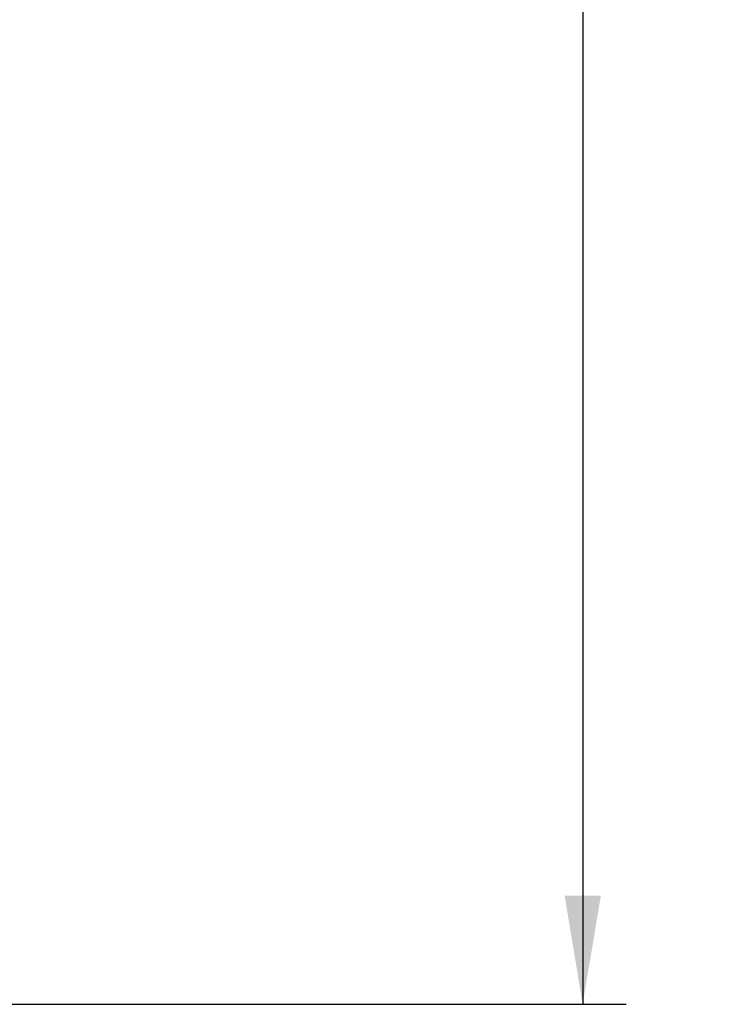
# Model space of a CAD drawing. Header units: inches. Extents: x 1 to 240, y -1 to 159.
# Tile 21 of 108: x 23.24 to 31.45, y 65.94 to 77.26. Entities that reach past the tile are written whole.
import ezdxf
from ezdxf.enums import TextEntityAlignment as Align

# ---------------------------------------------------------------- set-up
doc = ezdxf.new("R2010")
doc.units = ezdxf.units.IN
doc.header["$MEASUREMENT"] = 0
doc.layers.add('Default', color=7, linetype='Continuous')
doc.styles.add('SEACAD_Times_New_Roman', font='times.ttf')
doc.dimstyles.new('HAMMOND_(STH_-_240x160)', dxfattribs={"dimtxt": 1, "dimasz": 1.25, "dimexe": 0.5, "dimexo": 0.5, "dimgap": 0.25, "dimtad": 0, "dimtih": 1, "dimtoh": 1, "dimzin": 0, "dimdsep": 46, "dimtxsty": 'SEACAD_Times_New_Roman', "dimblk1": '_SE_FILLED', "dimblk2": '_SE_FILLED', "dimsah": 1, "dimcen": 0.5, "dimadec": 0, "dimazin": 0, "dimtfac": 0.8, "dimtofl": 0, "dimtmove": 0, "dimatfit": 3, "dimfxl": 1, "dimtolj": 1, "dimtzin": 0, "dimarcsym": 0})

# ---------------------------------------------------------------- blocks, each defined once
blk = doc.blocks.new('DMBLK3296')
at = {"layer": 'Default', "linetype": 'Continuous'}
for points in [[(29.925, 104.882), (29.716, 106.132), (29.508, 104.882)], [(29.925, 67.194), (29.508, 67.194), (29.716, 65.944)]]:
    blk.add_hatch(color=7, dxfattribs=at).paths.add_polyline_path(points)
at = {"layer": 'Default', "color": 7, "linetype": 'Continuous'}
for p, q in [((23.46, 106.132), (30.216, 106.132)), ((29.716, 106.132), (29.716, 86.888)), ((29.716, 84.038), (29.716, 65.944)), ((23.108, 65.944), (30.216, 65.944))]:
    blk.add_line(p, q, dxfattribs=at)
at = {"layer": 'Default', "color": 7, "linetype": 'Continuous', "style": 'SEACAD_Times_New_Roman'}
for s, p in [('40.19', (28.01, 86.538)), ('DOOR', (27.619, 85.038))]:
    blk.add_text(s, height=1, dxfattribs=at).set_placement(p, align=Align.TOP_LEFT)
blk = doc.blocks.new('_SE_FILLED')
at = {"color": 0}
blk.add_line((0, 0), (-1, 0), dxfattribs=at)
blk.add_solid([(0, 0), (-1, -0.1665), (-1, 0.1665), (0, 0)], dxfattribs=at)

msp = doc.modelspace()

# ---------------------------------------------------------------- dimensions: what is measured, and where the dimension line sits
at = {"layer": 'Default', "color": 7, "linetype": 'Continuous'}
dim = msp.add_linear_dim(base=(29.716, 65.944), p1=(22.256, 106.132), p2=(22.608, 65.944), angle=90, text='\\A1;<>\\PDOOR', dimstyle='HAMMOND_(STH_-_240x160)', dxfattribs=at)
dim.commit()
dim.dimension.update_dxf_attribs({"geometry": 'DMBLK3296', "text_midpoint": (29.716, 86.038), "dimtype": 160})

doc.saveas('drawing.dxf')
